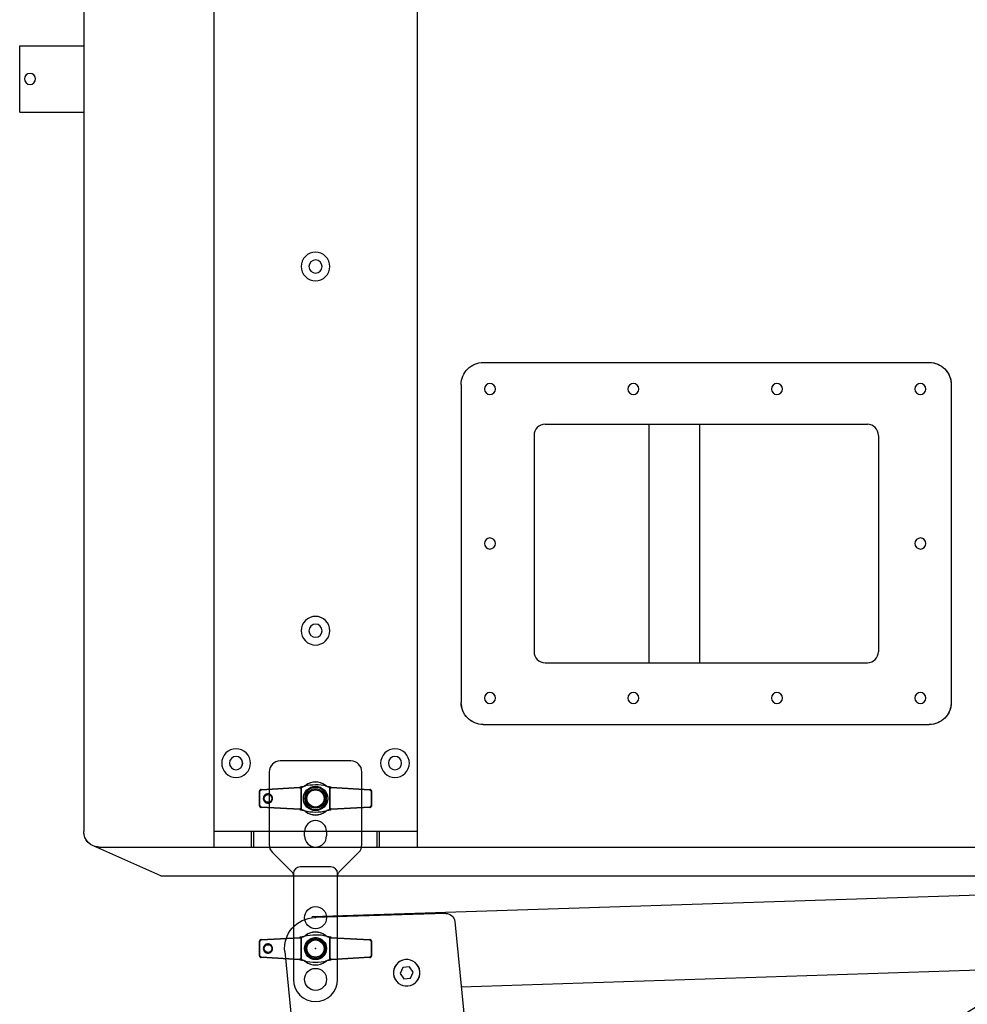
# Model space of a CAD drawing. Header units: millimetres. Extents: x 0 to 84100, y 0 to 59400.
# Tile 82 of 113: x 29910 to 30124, y 45048 to 45271. Entities that reach past the tile are written whole.
import ezdxf

# ---------------------------------------------------------------- set-up
doc = ezdxf.new("R2010")
doc.units = ezdxf.units.MM

# ---------------------------------------------------------------- blocks, each defined once
blk = doc.blocks.new('DV-PIN25 TOP')
at = {"linetype": 'Continuous'}
for p, q in [((-7.13, 4.77), (-24.6, 3.76)), ((24.6, 3.76), (7.13, 4.77)), ((-25.5, 3.06), (-25.26, 3.06)), ((-25.26, -3.06), (-25.26, 3.06)), ((25.5, 3.06), (25.26, 3.06)), ((25.26, 3.06), (25.26, -3.06)), ((-25.5, -3.06), (-25.26, -3.06)), ((-24.6, -3.76), (-7.13, -4.77)), ((7.13, -4.77), (24.6, -3.76)), ((25.5, -3.06), (25.26, -3.06))]:
    blk.add_line(p, q, dxfattribs=at).dxf.unprotected_set("ltscale", 0)
for p, q in [((-24.56, 4.05), (-7.13, 5.07)), ((-6.48, 4.85), (-6.48, -4.85)), ((-6.46, -4.88), (-6.46, 4.88)), ((6.5, 4.87), (6.5, -4.87)), ((6.52, -4.84), (6.52, 4.84)), ((7.13, 5.07), (24.56, 4.05)), ((-25.5, 3.06), (-25.5, -3.06)), ((25.5, -3.06), (25.5, 3.06)), ((-7.13, -5.07), (-24.56, -4.05)), ((24.56, -4.05), (7.13, -5.07))]:
    blk.add_line(p, q, dxfattribs=at)
for points in [[(-5.96, 5.28), (-6.01, 5.26), (-6.06, 5.25), (-6.1, 5.24), (-6.15, 5.22), (-6.2, 5.21), (-6.25, 5.2), (-6.3, 5.19), (-6.34, 5.18), (-6.39, 5.17), (-6.44, 5.16), (-6.49, 5.15), (-6.54, 5.14), (-6.59, 5.13), (-6.64, 5.12), (-6.69, 5.12), (-6.73, 5.11), (-6.78, 5.1), (-6.83, 5.1), (-6.88, 5.09), (-6.93, 5.08), (-6.98, 5.08), (-7.03, 5.08), (-7.08, 5.07), (-7.13, 5.07)], [(-6.48, 4.85), (-6.48, 4.85), (-6.48, 4.85), (-6.48, 4.85), (-6.48, 4.85), (-6.48, 4.86), (-6.48, 4.86), (-6.48, 4.86), (-6.48, 4.86), (-6.47, 4.86), (-6.47, 4.86), (-6.47, 4.86), (-6.47, 4.87), (-6.47, 4.87), (-6.47, 4.87), (-6.47, 4.87), (-6.47, 4.87), (-6.47, 4.87), (-6.46, 4.87), (-6.46, 4.87), (-6.46, 4.88), (-6.46, 4.88), (-6.46, 4.88), (-6.46, 4.88), (-6.46, 4.88)], [(-6.46, 4.88), (-6.45, 4.9), (-6.44, 4.93), (-6.42, 4.95), (-6.41, 4.97), (-6.39, 4.98), (-6.38, 5), (-6.36, 5.02), (-6.34, 5.03), (-6.32, 5.05), (-6.3, 5.06), (-6.28, 5.08), (-6.26, 5.09), (-6.23, 5.11), (-6.21, 5.12), (-6.19, 5.14), (-6.16, 5.15), (-6.14, 5.16), (-6.11, 5.18), (-6.09, 5.19), (-6.06, 5.2), (-6.03, 5.22), (-6, 5.23), (-5.97, 5.25), (-5.94, 5.26)], [(-5.96, 5.28), (-5.96, 5.28), (-5.96, 5.28), (-5.96, 5.28), (-5.96, 5.28), (-5.96, 5.28), (-5.96, 5.28), (-5.96, 5.28), (-5.95, 5.28), (-5.95, 5.28), (-5.95, 5.28), (-5.95, 5.28), (-5.95, 5.28), (-5.95, 5.27), (-5.95, 5.27), (-5.95, 5.27), (-5.95, 5.27), (-5.95, 5.27), (-5.95, 5.27), (-5.95, 5.27), (-5.94, 5.27), (-5.94, 5.27), (-5.94, 5.26), (-5.94, 5.26), (-5.94, 5.26)], [(-5.94, 5.26), (-5.9, 5.27), (-5.86, 5.29), (-5.82, 5.3), (-5.78, 5.31), (-5.73, 5.32), (-5.69, 5.34), (-5.65, 5.35), (-5.61, 5.36), (-5.57, 5.38), (-5.53, 5.39), (-5.49, 5.4), (-5.45, 5.42), (-5.41, 5.43), (-5.38, 5.44), (-5.34, 5.45), (-5.3, 5.46), (-5.27, 5.47), (-5.23, 5.48), (-5.2, 5.49), (-5.17, 5.5), (-5.13, 5.51), (-5.1, 5.52), (-5.07, 5.53), (-5.03, 5.54)], [(5, 5.56), (5.03, 5.55), (5.06, 5.54), (5.1, 5.53), (5.13, 5.52), (5.17, 5.51), (5.2, 5.5), (5.24, 5.49), (5.28, 5.48), (5.32, 5.47), (5.36, 5.45), (5.4, 5.44), (5.44, 5.43), (5.48, 5.41), (5.52, 5.4), (5.56, 5.38), (5.61, 5.37), (5.65, 5.36), (5.69, 5.34), (5.73, 5.33), (5.78, 5.32), (5.82, 5.3), (5.86, 5.29), (5.91, 5.28), (5.95, 5.26)], [(5.97, 5.28), (5.97, 5.28), (5.96, 5.28), (5.96, 5.28), (5.96, 5.28), (5.96, 5.28), (5.96, 5.28), (5.96, 5.28), (5.96, 5.28), (5.96, 5.28), (5.96, 5.28), (5.96, 5.27), (5.96, 5.27), (5.96, 5.27), (5.96, 5.27), (5.96, 5.27), (5.96, 5.27), (5.95, 5.27), (5.95, 5.27), (5.95, 5.27), (5.95, 5.27), (5.95, 5.27), (5.95, 5.27), (5.95, 5.26), (5.95, 5.26)], [(5.95, 5.26), (5.98, 5.25), (6.01, 5.24), (6.04, 5.22), (6.07, 5.21), (6.1, 5.19), (6.13, 5.18), (6.15, 5.17), (6.18, 5.15), (6.2, 5.14), (6.23, 5.13), (6.25, 5.11), (6.28, 5.1), (6.3, 5.08), (6.33, 5.07), (6.35, 5.05), (6.37, 5.03), (6.39, 5.02), (6.41, 5), (6.43, 4.98), (6.45, 4.96), (6.46, 4.94), (6.48, 4.92), (6.49, 4.9), (6.5, 4.87)], [(7.13, 5.07), (7.08, 5.07), (7.03, 5.08), (6.98, 5.08), (6.93, 5.08), (6.88, 5.09), (6.83, 5.1), (6.79, 5.1), (6.74, 5.11), (6.69, 5.11), (6.64, 5.12), (6.59, 5.13), (6.54, 5.14), (6.49, 5.15), (6.44, 5.16), (6.4, 5.17), (6.35, 5.18), (6.3, 5.19), (6.25, 5.2), (6.2, 5.21), (6.16, 5.22), (6.11, 5.24), (6.06, 5.25), (6.01, 5.26), (5.97, 5.28)], [(6.5, 4.87), (6.5, 4.87), (6.5, 4.87), (6.5, 4.87), (6.5, 4.87), (6.5, 4.87), (6.5, 4.87), (6.51, 4.86), (6.51, 4.86), (6.51, 4.86), (6.51, 4.86), (6.51, 4.86), (6.51, 4.86), (6.51, 4.86), (6.51, 4.86), (6.51, 4.85), (6.52, 4.85), (6.52, 4.85), (6.52, 4.85), (6.52, 4.85), (6.52, 4.85), (6.52, 4.85), (6.52, 4.84), (6.52, 4.84), (6.52, 4.84)], [(-24.56, 4.05), (-24.62, 4.05), (-24.68, 4.04), (-24.74, 4.03), (-24.8, 4.01), (-24.86, 3.99), (-24.92, 3.96), (-24.97, 3.94), (-25.03, 3.91), (-25.08, 3.87), (-25.13, 3.83), (-25.18, 3.79), (-25.22, 3.75), (-25.27, 3.7), (-25.3, 3.65), (-25.34, 3.6), (-25.37, 3.54), (-25.4, 3.49), (-25.43, 3.43), (-25.45, 3.37), (-25.47, 3.31), (-25.48, 3.25), (-25.49, 3.18), (-25.5, 3.12), (-25.5, 3.06)], [(-19.44, 0), (-19.48, 0.36), (-19.62, 0.83), (-19.91, 1.32), (-20.33, 1.72), (-20.81, 1.98), (-21.31, 2.1), (-21.82, 2.1), (-22.31, 1.98), (-22.76, 1.75), (-23.15, 1.41), (-23.44, 0.99), (-23.62, 0.51), (-23.69, 0), (-23.62, -0.51), (-23.44, -0.99), (-23.15, -1.41), (-22.76, -1.75), (-22.31, -1.98), (-21.82, -2.1), (-21.31, -2.1), (-20.81, -1.98), (-20.33, -1.72), (-19.91, -1.32), (-19.62, -0.83), (-19.48, -0.37), (-19.44, 0)], [(-19.75, 0), (-19.78, -0.34), (-19.92, -0.76), (-20.21, -1.18), (-20.61, -1.5), (-21.05, -1.69), (-21.5, -1.75), (-21.95, -1.69), (-22.37, -1.52), (-22.73, -1.24), (-23.01, -0.88), (-23.19, -0.46), (-23.25, 0), (-23.19, 0.46), (-23.01, 0.88), (-22.73, 1.24), (-22.37, 1.52), (-21.95, 1.69), (-21.5, 1.75), (-21.05, 1.69), (-20.61, 1.51), (-20.21, 1.18), (-19.92, 0.76), (-19.78, 0.33), (-19.75, 0)], [(25.5, 3.06), (25.5, 3.12), (25.49, 3.18), (25.48, 3.25), (25.47, 3.31), (25.45, 3.37), (25.43, 3.43), (25.4, 3.49), (25.37, 3.54), (25.34, 3.6), (25.3, 3.65), (25.27, 3.7), (25.22, 3.75), (25.18, 3.79), (25.13, 3.83), (25.08, 3.87), (25.03, 3.9), (24.98, 3.94), (24.92, 3.96), (24.86, 3.99), (24.8, 4.01), (24.74, 4.03), (24.68, 4.04), (24.62, 4.05), (24.56, 4.05)], [(-25.5, -3.06), (-25.5, -3.12), (-25.49, -3.18), (-25.48, -3.25), (-25.47, -3.31), (-25.45, -3.37), (-25.43, -3.43), (-25.4, -3.49), (-25.37, -3.54), (-25.34, -3.6), (-25.3, -3.65), (-25.27, -3.7), (-25.22, -3.75), (-25.18, -3.79), (-25.13, -3.83), (-25.08, -3.87), (-25.03, -3.9), (-24.98, -3.94), (-24.92, -3.96), (-24.86, -3.99), (-24.8, -4.01), (-24.74, -4.03), (-24.68, -4.04), (-24.62, -4.05), (-24.56, -4.05)], [(24.56, -4.05), (24.62, -4.05), (24.68, -4.04), (24.74, -4.03), (24.8, -4.01), (24.86, -3.99), (24.92, -3.96), (24.97, -3.94), (25.03, -3.91), (25.08, -3.87), (25.13, -3.83), (25.18, -3.79), (25.22, -3.75), (25.27, -3.7), (25.3, -3.65), (25.34, -3.6), (25.37, -3.54), (25.4, -3.49), (25.43, -3.43), (25.45, -3.37), (25.47, -3.31), (25.48, -3.25), (25.49, -3.18), (25.5, -3.12), (25.5, -3.06)], [(-7.13, -5.07), (-7.08, -5.07), (-7.03, -5.08), (-6.98, -5.08), (-6.93, -5.09), (-6.88, -5.09), (-6.83, -5.1), (-6.78, -5.1), (-6.73, -5.11), (-6.68, -5.12), (-6.63, -5.12), (-6.58, -5.13), (-6.53, -5.14), (-6.48, -5.15), (-6.44, -5.16), (-6.39, -5.17), (-6.34, -5.18), (-6.29, -5.19), (-6.24, -5.2), (-6.19, -5.21), (-6.14, -5.23), (-6.09, -5.24), (-6.05, -5.25), (-6, -5.27), (-5.95, -5.28)], [(-6.46, -4.88), (-6.46, -4.88), (-6.46, -4.88), (-6.46, -4.88), (-6.46, -4.88), (-6.46, -4.87), (-6.46, -4.87), (-6.47, -4.87), (-6.47, -4.87), (-6.47, -4.87), (-6.47, -4.87), (-6.47, -4.87), (-6.47, -4.87), (-6.47, -4.86), (-6.47, -4.86), (-6.47, -4.86), (-6.48, -4.86), (-6.48, -4.86), (-6.48, -4.86), (-6.48, -4.86), (-6.48, -4.85), (-6.48, -4.85), (-6.48, -4.85), (-6.48, -4.85), (-6.48, -4.85)], [(-5.93, -5.27), (-5.96, -5.25), (-5.99, -5.24), (-6.02, -5.22), (-6.05, -5.21), (-6.07, -5.2), (-6.1, -5.18), (-6.13, -5.17), (-6.15, -5.16), (-6.18, -5.14), (-6.2, -5.13), (-6.22, -5.11), (-6.25, -5.1), (-6.27, -5.08), (-6.29, -5.07), (-6.31, -5.05), (-6.33, -5.04), (-6.35, -5.02), (-6.37, -5), (-6.39, -4.99), (-6.41, -4.97), (-6.42, -4.95), (-6.44, -4.93), (-6.45, -4.9), (-6.46, -4.88)], [(-5.93, -5.27), (-5.93, -5.27), (-5.93, -5.27), (-5.93, -5.27), (-5.94, -5.27), (-5.94, -5.27), (-5.94, -5.27), (-5.94, -5.27), (-5.94, -5.28), (-5.94, -5.28), (-5.94, -5.28), (-5.94, -5.28), (-5.94, -5.28), (-5.94, -5.28), (-5.94, -5.28), (-5.94, -5.28), (-5.95, -5.28), (-5.95, -5.28), (-5.95, -5.28), (-5.95, -5.28), (-5.95, -5.28), (-5.95, -5.28), (-5.95, -5.28), (-5.95, -5.28), (-5.95, -5.28)], [(-5.02, -5.55), (-5.05, -5.54), (-5.08, -5.53), (-5.11, -5.52), (-5.15, -5.51), (-5.18, -5.5), (-5.21, -5.49), (-5.25, -5.48), (-5.28, -5.47), (-5.32, -5.46), (-5.36, -5.45), (-5.4, -5.44), (-5.43, -5.42), (-5.47, -5.41), (-5.51, -5.4), (-5.55, -5.38), (-5.6, -5.37), (-5.64, -5.36), (-5.68, -5.34), (-5.72, -5.33), (-5.76, -5.32), (-5.8, -5.3), (-5.85, -5.29), (-5.89, -5.28), (-5.93, -5.27)], [(5.94, -5.27), (5.9, -5.28), (5.85, -5.29), (5.81, -5.31), (5.77, -5.32), (5.73, -5.33), (5.68, -5.35), (5.64, -5.36), (5.6, -5.38), (5.55, -5.39), (5.51, -5.4), (5.47, -5.42), (5.43, -5.43), (5.39, -5.44), (5.35, -5.46), (5.32, -5.47), (5.28, -5.48), (5.24, -5.49), (5.21, -5.5), (5.17, -5.51), (5.13, -5.53), (5.1, -5.54), (5.06, -5.55), (5.02, -5.56), (4.98, -5.57)], [(6.5, -4.87), (6.49, -4.9), (6.48, -4.92), (6.46, -4.94), (6.45, -4.96), (6.43, -4.98), (6.41, -5), (6.39, -5.02), (6.37, -5.03), (6.35, -5.05), (6.32, -5.07), (6.3, -5.08), (6.28, -5.1), (6.25, -5.11), (6.23, -5.13), (6.2, -5.14), (6.17, -5.16), (6.15, -5.17), (6.12, -5.18), (6.09, -5.2), (6.06, -5.21), (6.03, -5.23), (6, -5.24), (5.97, -5.25), (5.94, -5.27)], [(5.94, -5.27), (5.94, -5.27), (5.94, -5.27), (5.94, -5.27), (5.94, -5.27), (5.94, -5.27), (5.94, -5.27), (5.95, -5.27), (5.95, -5.27), (5.95, -5.28), (5.95, -5.28), (5.95, -5.28), (5.95, -5.28), (5.95, -5.28), (5.95, -5.28), (5.95, -5.28), (5.95, -5.28), (5.95, -5.28), (5.95, -5.28), (5.95, -5.28), (5.95, -5.28), (5.95, -5.28), (5.95, -5.28), (5.96, -5.28), (5.96, -5.28)], [(5.96, -5.28), (6, -5.27), (6.05, -5.25), (6.1, -5.24), (6.15, -5.23), (6.19, -5.21), (6.24, -5.2), (6.29, -5.19), (6.34, -5.18), (6.39, -5.17), (6.44, -5.16), (6.49, -5.15), (6.54, -5.14), (6.58, -5.13), (6.63, -5.12), (6.68, -5.12), (6.73, -5.11), (6.78, -5.1), (6.83, -5.1), (6.88, -5.09), (6.93, -5.09), (6.98, -5.08), (7.03, -5.08), (7.08, -5.07), (7.13, -5.07)], [(6.52, -4.84), (6.52, -4.84), (6.52, -4.84), (6.52, -4.85), (6.52, -4.85), (6.52, -4.85), (6.52, -4.85), (6.52, -4.85), (6.52, -4.85), (6.51, -4.85), (6.51, -4.86), (6.51, -4.86), (6.51, -4.86), (6.51, -4.86), (6.51, -4.86), (6.51, -4.86), (6.51, -4.86), (6.51, -4.86), (6.5, -4.87), (6.5, -4.87), (6.5, -4.87), (6.5, -4.87), (6.5, -4.87), (6.5, -4.87), (6.5, -4.87)]]:
    blk.add_lwpolyline(points, dxfattribs=at)
for points in [[(-7.13, 4.77), (-7.1, 4.77), (-7.07, 4.77), (-7.05, 4.78), (-7.02, 4.78), (-6.99, 4.78), (-6.97, 4.78), (-6.94, 4.78), (-6.91, 4.79), (-6.88, 4.79), (-6.86, 4.79), (-6.83, 4.8), (-6.8, 4.8), (-6.78, 4.8), (-6.75, 4.81), (-6.72, 4.81), (-6.69, 4.81), (-6.67, 4.82), (-6.64, 4.82), (-6.61, 4.83), (-6.59, 4.83), (-6.56, 4.83), (-6.53, 4.84), (-6.51, 4.84), (-6.48, 4.85)], [(6.52, 4.84), (6.54, 4.84), (6.57, 4.83), (6.6, 4.83), (6.62, 4.82), (6.65, 4.82), (6.67, 4.82), (6.7, 4.81), (6.72, 4.81), (6.75, 4.81), (6.77, 4.8), (6.8, 4.8), (6.82, 4.8), (6.85, 4.79), (6.87, 4.79), (6.9, 4.79), (6.92, 4.79), (6.95, 4.78), (6.98, 4.78), (7, 4.78), (7.03, 4.78), (7.05, 4.78), (7.08, 4.77), (7.1, 4.77), (7.13, 4.77)], [(-25.26, 3.06), (-25.26, 3.1), (-25.26, 3.15), (-25.25, 3.19), (-25.24, 3.23), (-25.23, 3.28), (-25.21, 3.32), (-25.19, 3.36), (-25.17, 3.4), (-25.15, 3.44), (-25.13, 3.47), (-25.1, 3.51), (-25.07, 3.54), (-25.04, 3.57), (-25, 3.6), (-24.97, 3.63), (-24.93, 3.65), (-24.89, 3.67), (-24.86, 3.69), (-24.81, 3.71), (-24.77, 3.72), (-24.73, 3.74), (-24.69, 3.74), (-24.65, 3.75), (-24.6, 3.76)], [(-19.44, 0), (-19.46, 0), (-19.47, 0), (-19.48, 0), (-19.5, 0), (-19.51, 0), (-19.52, 0), (-19.53, 0), (-19.55, 0), (-19.56, 0), (-19.57, 0), (-19.58, 0), (-19.6, 0), (-19.61, 0), (-19.62, 0), (-19.64, 0), (-19.65, 0), (-19.66, 0), (-19.67, 0), (-19.69, 0), (-19.7, 0), (-19.71, 0), (-19.72, 0), (-19.74, 0), (-19.75, 0)], [(24.6, 3.76), (24.65, 3.75), (24.69, 3.74), (24.73, 3.74), (24.77, 3.72), (24.82, 3.71), (24.86, 3.69), (24.89, 3.67), (24.93, 3.65), (24.97, 3.63), (25, 3.6), (25.04, 3.57), (25.07, 3.54), (25.1, 3.51), (25.13, 3.47), (25.15, 3.44), (25.17, 3.4), (25.19, 3.36), (25.21, 3.32), (25.23, 3.28), (25.24, 3.23), (25.25, 3.19), (25.26, 3.15), (25.26, 3.1), (25.26, 3.06)], [(-24.6, -3.76), (-24.65, -3.75), (-24.69, -3.74), (-24.73, -3.74), (-24.77, -3.72), (-24.82, -3.71), (-24.86, -3.69), (-24.89, -3.67), (-24.93, -3.65), (-24.97, -3.63), (-25, -3.6), (-25.04, -3.57), (-25.07, -3.54), (-25.1, -3.51), (-25.13, -3.47), (-25.15, -3.44), (-25.17, -3.4), (-25.19, -3.36), (-25.21, -3.32), (-25.23, -3.28), (-25.24, -3.23), (-25.25, -3.19), (-25.26, -3.15), (-25.26, -3.1), (-25.26, -3.06)], [(25.26, -3.06), (25.26, -3.1), (25.26, -3.15), (25.25, -3.19), (25.24, -3.23), (25.23, -3.28), (25.21, -3.32), (25.19, -3.36), (25.17, -3.4), (25.15, -3.44), (25.13, -3.47), (25.1, -3.51), (25.07, -3.54), (25.04, -3.57), (25, -3.6), (24.97, -3.63), (24.93, -3.65), (24.89, -3.67), (24.86, -3.69), (24.81, -3.71), (24.77, -3.72), (24.73, -3.74), (24.69, -3.74), (24.65, -3.75), (24.6, -3.76)], [(-6.48, -4.85), (-6.51, -4.84), (-6.53, -4.84), (-6.56, -4.83), (-6.59, -4.83), (-6.61, -4.83), (-6.64, -4.82), (-6.67, -4.82), (-6.69, -4.81), (-6.72, -4.81), (-6.75, -4.81), (-6.78, -4.8), (-6.8, -4.8), (-6.83, -4.8), (-6.86, -4.79), (-6.88, -4.79), (-6.91, -4.79), (-6.94, -4.78), (-6.97, -4.78), (-6.99, -4.78), (-7.02, -4.78), (-7.05, -4.78), (-7.07, -4.77), (-7.1, -4.77), (-7.13, -4.77)], [(7.13, -4.77), (7.1, -4.77), (7.08, -4.77), (7.05, -4.78), (7.03, -4.78), (7, -4.78), (6.98, -4.78), (6.95, -4.78), (6.92, -4.79), (6.9, -4.79), (6.87, -4.79), (6.85, -4.79), (6.82, -4.8), (6.8, -4.8), (6.77, -4.8), (6.75, -4.81), (6.72, -4.81), (6.7, -4.81), (6.67, -4.82), (6.65, -4.82), (6.62, -4.82), (6.6, -4.83), (6.57, -4.83), (6.54, -4.84), (6.52, -4.84)]]:
    blk.add_lwpolyline(points, dxfattribs=at).dxf.unprotected_set("ltscale", 0)
blk.add_circle((0, 0), 4.4, dxfattribs=at)
blk.add_circle((0, 0), 3.9, dxfattribs=at).dxf.unprotected_set("ltscale", 0)
for centre, radius, start, end in [((-7.42, 10.06), 5, 286.9511, 306.3999), ((0.02, -15.49), 21.62, 76.6974, 103.5126), ((0, 0), 7.5, 53.6001, 126.3999), ((7.42, 10.06), 5, 233.6001, 253.1195), ((-7.42, -10.06), 5, 53.6001, 72.9302), ((0.02, 15.48), 21.62, 256.5256, 283.2663), ((0, 0), 7.5, 233.6001, 306.3999), ((7.42, -10.06), 5, 106.9997, 126.3999)]:
    blk.add_arc(centre, radius, start, end, dxfattribs=at)
for centre, radius, start, end in [((-7.42, 10.27), 5.3, 296.7477, 306.3999), ((0, 0.21), 7.2, 53.6001, 126.3999), ((7.42, 10.27), 5.3, 233.6001, 242.8141), ((-7.42, -10.27), 5.3, 53.6001, 63.0825), ((0, -0.21), 7.2, 233.6001, 306.3999), ((7.42, -10.27), 5.3, 117.3482, 126.3999)]:
    blk.add_arc(centre, radius, start, end, dxfattribs=at).dxf.unprotected_set("ltscale", 0)
for centre, major_axis, ratio, start_param, end_param in [((-7.11, 4.77), (-0.017, 0.299), 0.059214, 0, 1.567349), ((-4.27, 5.8), (-0.178, 0.241), 0.510327, 5.317856, 6.283185), ((4.27, 5.8), (0.178, 0.241), 0.510327, 0, 0.965329), ((7.11, 4.77), (0.017, 0.299), 0.059203, 4.715836, 6.283185), ((-24.54, 3.76), (-0.017, 0.299), 0.204393, 0, 1.558898), ((24.54, 3.76), (0.017, 0.299), 0.204379, 4.724287, 6.283185), ((-24.54, -3.76), (-0.017, -0.299), 0.204393, 4.724288, 6.283185), ((24.54, -3.76), (0.017, -0.299), 0.204379, 0, 1.558898), ((-7.11, -4.77), (-0.017, -0.299), 0.059214, 4.715836, 6.283185), ((-4.27, -5.8), (-0.178, -0.241), 0.510327, 0, 0.965329), ((4.27, -5.8), (0.178, -0.241), 0.510327, 5.317856, 6.283185), ((7.11, -4.77), (0.017, -0.299), 0.059203, 0, 1.56735)]:
    blk.add_ellipse(centre, major_axis=major_axis, ratio=ratio, start_param=start_param, end_param=end_param, dxfattribs=at).dxf.unprotected_set("ltscale", 0)
blk = doc.blocks.new('DV-DOSC-SIDE')
for p, q in [((-0.07, 14), (-0.04, 14.44)), ((406.26, -12.51), (-0.04, 14.44)), ((60.27, 9.99), (0.94, 13.97)), ((13.89, 13.07), (13.92, 13.51)), ((64, 6), (64, -206)), ((-14, 0), (-14, -212)), ((431.28, -14.51), (360.28, -9.51)), ((406.25, -12.75), (406.26, -12.51)), ((356, -13.5), (356, -186.5)), ((435, -18.5), (435, -181.5)), ((356, -43.25), (64, -23.88)), ((-14, -44.3), (-23.55, -44.3)), ((-14, -50.7), (-23.55, -50.7)), ((-41, -61.75), (-41, -131.75)), ((-23.55, -72.8), (-14, -72.8)), ((-14, -79.2), (-23.55, -79.2)), ((-34.6, -90.25), (-34.6, -131.75)), ((-23.55, -142.8), (-14, -142.8)), ((-14, -149.2), (-23.55, -149.2)), ((356, -156.75), (64, -176.12)), ((431.28, -185.49), (360.28, -190.49)), ((406.25, -187.25), (406.26, -187.49)), ((406.26, -187.49), (10, -213.77)), ((0.47, -214), (-12, -214)), ((-10, -214), (-10, -233)), ((60.27, -209.99), (0.47, -214)), ((10, -213.36), (10, -233)), ((13.9, -213.1), (13.93, -213.51))]:
    blk.add_line(p, q)
for points in [[(38.5, -12.4), (37, -15), (38.5, -17.6), (41.5, -17.6), (43, -15), (41.5, -12.4)], [(378.5, -34.9), (377, -37.5), (378.5, -40.1), (381.5, -40.1), (383, -37.5), (381.5, -34.9)], [(378.5, -159.9), (377, -162.5), (378.5, -165.1), (381.5, -165.1), (383, -162.5), (381.5, -159.9)], [(38.5, -182.4), (37, -185), (38.5, -187.6), (41.5, -187.6), (43, -185), (41.5, -182.4)]]:
    blk.add_lwpolyline(points, close=True)
blk.add_arc((313, -100), 47.5, 25.1415, 334.8585)
at = {"extrusion": (0, 0, -1)}
for centre, major_axis, start_param, end_param in [((0, 0), (-9.9, 9.9), 5.497787, 7.135524), ((60, 6), (-2.83, 2.83), 0.852339, 2.356194), ((0, 0), (3.39, 3.39), 3.926991, 10.210176), ((40, -15), (-4.24, 4.24), 5.497787, 11.780972), ((360, -13.5), (-2.83, 2.83), 5.497787, 7.13889), ((431, -18.5), (2.83, 2.83), -0.715092, 0.785398), ((420, -27.77), (3.39, 3.39), 3.926991, 10.210176), ((380, -37.5), (-4.24, 4.24), 5.497787, 11.780972), ((-23.55, -61.75), (-12.34, 12.34), 5.497787, 7.068583), ((-23.55, -61.75), (7.81, 7.81), 2.356194, 5.497787), ((313, -100), (26.52, 26.52), 3.926991, 10.210176), ((-23.55, -90.25), (-7.81, 7.81), 5.497787, 7.068583), ((-23.55, -131.75), (12.34, 12.34), 2.356194, 3.926991), ((-23.55, -131.75), (7.81, 7.81), 2.356194, 3.926991), ((380, -162.5), (-4.24, 4.24), 5.497787, 11.780972), ((420, -172.23), (3.39, 3.39), 3.926991, 10.210176), ((40, -185), (-4.24, 4.24), 5.497787, 11.780972), ((431, -181.5), (-2.83, 2.83), 2.356194, 3.856684), ((360, -186.5), (2.83, 2.83), 2.285888, 3.926991), ((60, -206), (2.83, 2.83), 0.785398, 2.289254), ((-12, -212), (1.41, 1.41), 2.356194, 3.926991), ((0, -233), (-4.6, 4.6), 5.497787, 11.780972), ((0, -233), (3.54, 3.54), 3.926991, 10.210176), ((0, -233), (-7.07, 7.07), 2.356194, 5.497787)]:
    blk.add_ellipse(centre, major_axis=major_axis, ratio=1, start_param=start_param, end_param=end_param, dxfattribs=at)
for p in [(0, 0), (420, -27.77), (420, -172.23), (0, -233)]:
    blk.add_point(p)
blk = doc.blocks.new('DV-ANGLESDP')
at = {"linetype": 'Continuous'}
for p, q in [((57.54, 19.54), (48.59, 10.59)), ((94, 21), (61.07, 21)), ((99, -16), (99, 16)), ((48, 10), (0, 10)), ((51, -7), (51, 7)), ((65, 5), (67, 5)), ((67, -5), (65, -5)), ((0, -10), (48, -10)), ((48.59, -10.59), (57.54, -19.54)), ((61.07, -21), (94, -21))]:
    blk.add_line(p, q, dxfattribs=at)
for centre, radius in [((0, 0), 5), ((14, 0), 5), ((28, 0), 5), ((82, 0), 5.51)]:
    blk.add_circle(centre, radius, dxfattribs=at)
for centre, radius, start, end in [((61.07, 16), 5, 90, 135), ((94, 16), 5, 0, 90), ((0, 0), 10, 90, 270), ((47.17, 12), 2, 270, 315), ((48, 7), 3, 0, 90), ((65, 0), 5, 90, 270), ((67, 0), 5, 270, 90), ((48, -7), 3, 270, 0), ((47.17, -12), 2, 45, 90), ((94, -16), 5, 270, 0), ((61.07, -16), 5, 225, 270)]:
    blk.add_arc(centre, radius, start, end, dxfattribs=at)
blk = doc.blocks.new('DV-SUB SIDE')
for p, q in [((-45.999908, 726.998546), (-45.999908, 31.999936)), ((45.999908, 726.998546), (45.999908, 31.999936)), ((-104.99979, 719.99856), (-104.99979, 38.999922)), ((-133.999732, 364.99927), (-133.999732, 394.99921)), ((-133.999732, 394.99921), (-104.99979, 394.99921)), ((-133.999732, 364.99927), (-104.99979, 364.99927)), ((75.999848, 251.499497), (277.999444, 251.499497)), ((65.999868, 241.499517), (65.999868, 97.499805)), ((287.999424, 241.499517), (287.999424, 97.499805)), ((103.999802, 223.499553), (249.99949, 223.499553)), ((150.999698, 223.499553), (150.999698, 115.499769)), ((173.999652, 223.499553), (173.999652, 115.499769)), ((98.999802, 218.499553), (98.999802, 120.499769)), ((254.99949, 218.499553), (254.99949, 120.499769)), ((103.999802, 115.499769), (249.99949, 115.499769)), ((75.999848, 87.499825), (277.999444, 87.499825)), ((45.999908, 38.999922), (-45.999908, 38.999922)), ((-28.999942, 31.999936), (-28.999942, 38.999922)), ((-27.999944, 31.999936), (-27.999944, 38.999922)), ((27.999944, 31.999936), (27.999944, 38.999922)), ((28.999942, 31.999936), (28.999942, 38.999922)), ((-69.99986, 18.999962), (-99.9998, 32.291731)), ((-97.999804, 31.999936), (582.998834, 31.999936)), ((-69.99986, 18.999962), (554.99889, 18.999962))]:
    blk.add_line(p, q)
for centre, start, end in [((103.999802, 218.499553), 90, 180), ((249.99949, 218.499553), 0, 90), ((103.999802, 120.499769), 180, 270), ((249.99949, 120.499769), 270, 0)]:
    blk.add_arc(centre, 5, start, end)
at = {"extrusion": (0, 0, -1)}
for centre, major_axis, start_param, end_param in [((-129.316251, 379.99924), (1.779815, 1.779815), 3.926990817, 10.2101761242), ((0, 294.99941), (-4.596185, 4.596185), 5.4977871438, 11.780972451), ((0, 294.99941), (2.121316, 2.121316), 3.926990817, 10.2101761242), ((75.999848, 241.499517), (-7.071054, 7.071054), 5.4977871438, 7.0685834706), ((277.999444, 241.499517), (-7.071054, 7.071054), 0.7853981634, 2.3561944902), ((78.999842, 239.499521), (-1.767763, 1.767763), 5.4977871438, 11.780972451), ((143.999712, 239.499521), (-1.767763, 1.767763), 5.4977871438, 11.780972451), ((208.999582, 239.499521), (-1.767763, 1.767763), 5.4977871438, 11.780972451), ((273.999452, 239.499521), (-1.767763, 1.767763), 5.4977871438, 11.780972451), ((78.999842, 169.499661), (-1.767763, 1.767763), 5.4977871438, 11.780972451), ((273.999452, 169.499661), (-1.767763, 1.767763), 5.4977871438, 11.780972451), ((0, 129.99974), (4.596185, 4.596185), 3.926990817, 10.2101761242), ((0, 129.99974), (4.596185, 4.596185), 3.926990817, 10.2101761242), ((0, 129.99974), (-2.121316, 2.121316), 5.4977871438, 11.780972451), ((0, 129.99974), (-2.121316, 2.121316), 5.4977871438, 11.780972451), ((78.999842, 99.499801), (-1.767763, 1.767763), 5.4977871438, 11.780972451), ((143.999712, 99.499801), (-1.767763, 1.767763), 5.4977871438, 11.780972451), ((208.999582, 99.499801), (-1.767763, 1.767763), 5.4977871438, 11.780972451), ((273.999452, 99.499801), (-1.767763, 1.767763), 5.4977871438, 11.780972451), ((75.999848, 97.499805), (7.071054, 7.071054), 2.3561944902, 3.926990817), ((277.999444, 97.499805), (7.071054, 7.071054), 0.7853981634, 2.3561944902), ((-35.999928, 69.99986), (4.596185, 4.596185), 3.926990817, 10.2101761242), ((35.999928, 69.99986), (4.596185, 4.596185), 3.926990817, 10.2101761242), ((-35.999928, 69.99986), (-2.121316, 2.121316), 5.4977871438, 11.780972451), ((35.999928, 69.99986), (-2.121316, 2.121316), 5.4977871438, 11.780972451), ((0, 53.999892), (3.535527, 3.535527), 3.926990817, 10.2101761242), ((-97.999804, 38.999922), (4.949738, 4.949738), 2.3561944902, 3.926990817)]:
    blk.add_ellipse(centre, major_axis=major_axis, ratio=1, start_param=start_param, end_param=end_param, dxfattribs=at)
blk.add_point((0, 0))

msp = doc.modelspace()

# ---------------------------------------------------------------- linework, layer by layer
at = {"color": 7}
for p, q in [((29953.876, 45431.116), (29953.876, 45083.616)), ((29999.876, 45431.116), (29999.876, 45083.616)), ((29924.377, 45427.616), (29924.377, 45087.116)), ((29909.877, 45265.116), (29924.377, 45265.116)), ((29909.877, 45250.116), (29909.877, 45265.116)), ((29909.877, 45250.116), (29924.377, 45250.116)), ((30014.876, 45193.366), (30115.876, 45193.366)), ((30009.876, 45188.366), (30009.876, 45116.366)), ((30120.876, 45188.366), (30120.876, 45116.366)), ((30028.876, 45179.366), (30101.876, 45179.366)), ((30052.376, 45179.366), (30052.376, 45125.366)), ((30063.876, 45179.366), (30063.876, 45125.366)), ((30026.376, 45176.866), (30026.376, 45127.866)), ((30104.376, 45176.866), (30104.376, 45127.866)), ((30028.876, 45125.366), (30101.876, 45125.366)), ((30014.876, 45111.366), (30115.876, 45111.366)), ((29999.876, 45087.116), (29953.876, 45087.116)), ((29962.376, 45083.616), (29962.376, 45087.116)), ((29962.876, 45083.616), (29962.876, 45087.116)), ((29990.876, 45083.616), (29990.876, 45087.116)), ((29991.376, 45083.616), (29991.376, 45087.116)), ((29941.877, 45077.116), (29926.877, 45083.762)), ((29927.877, 45083.616), (30268.376, 45083.616)), ((29941.877, 45077.116), (30254.376, 45077.116)), ((30179.636, 45074.411), (29976.144, 45067.799)), ((29976.151, 45067.579), (29976.144, 45067.799)), ((30006.371, 45068.557), (29976.654, 45067.613)), ((29983.145, 45067.806), (29983.138, 45068.026)), ((30008.425, 45066.755), (30018.871, 44961.272)), ((29969.911, 45059.926), (29980.357, 44954.443)), ((30156.141, 45056.639), (30009.897, 45051.887))]:
    msp.add_line(p, q, dxfattribs=at)
msp.add_lwpolyline([(29996.644, 45056.343), (29996.025, 45054.976), (29996.9, 45053.757), (29998.393, 45053.905), (29999.011, 45055.272), (29998.136, 45056.49)], close=True, dxfattribs=at)
for centre, radius, start, end in [((30028.876, 45176.866), 2.5, 90, 180), ((30101.876, 45176.866), 2.5, 0, 90), ((30028.876, 45127.866), 2.5, 180, 270), ((30101.876, 45127.866), 2.5, 270, 0), ((30137.542, 45026.283), 23.75, 30.79716, 340.51417)]:
    msp.add_arc(centre, radius, start, end, dxfattribs=at)
at = {"color": 7, "extrusion": (0, 0, -1)}
for centre, major_axis, start_param, end_param in [((29912.218, 45257.616), (0.89, 0.89), 1.5707963, 7.8539816), ((29976.876, 45215.116), (-2.298, 2.298), 6.2831853, 12.5663706), ((29976.876, 45215.116), (1.061, 1.061), 1.5707963, 7.8539816), ((30014.876, 45188.366), (-3.536, 3.536), 5.4977871, 7.0685835), ((30115.876, 45188.366), (-3.536, 3.536), 0.7853982, 2.3561945), ((29976.876, 45132.616), (2.298, 2.298), 1.5707963, 7.8539816), ((29976.876, 45132.616), (2.298, 2.298), 1.5707963, 7.8539816), ((30014.876, 45116.366), (3.536, 3.536), 2.3561945, 3.9269908), ((30115.876, 45116.366), (3.536, 3.536), 0.7853982, 2.3561945), ((29958.876, 45102.616), (2.298, 2.298), 1.5707963, 7.8539816), ((29994.876, 45102.616), (2.298, 2.298), 1.5707963, 7.8539816), ((29976.876, 45094.616), (1.768, 1.768), 1.5707963, 7.8539816), ((29927.877, 45087.116), (2.475, 2.475), 2.3561945, 3.9269908), ((29976.876, 45060.616), (-4.95, 4.95), 5.3990772, 7.0368141), ((30006.435, 45066.558), (-1.414, 1.414), 0.7536288, 2.2574845), ((29976.876, 45060.616), (1.697, 1.697), 1.4720864, 7.7552717), ((29997.518, 45055.124), (-2.121, 2.121), 6.1844753, 12.4676606)]:
    msp.add_ellipse(centre, major_axis=major_axis, ratio=1, start_param=start_param, end_param=end_param, dxfattribs=at)
for centre, major_axis in [((30016.376, 45187.366), (-0.884, 0.884)), ((30048.876, 45187.366), (-0.884, 0.884)), ((30081.376, 45187.366), (-0.884, 0.884)), ((30113.876, 45187.366), (-0.884, 0.884)), ((30016.376, 45152.366), (-0.884, 0.884)), ((30113.876, 45152.366), (-0.884, 0.884)), ((29976.876, 45132.616), (-1.061, 1.061)), ((29976.876, 45132.616), (-1.061, 1.061)), ((30016.376, 45117.366), (-0.884, 0.884)), ((30048.876, 45117.366), (-0.884, 0.884)), ((30081.376, 45117.366), (-0.884, 0.884)), ((30113.876, 45117.366), (-0.884, 0.884)), ((29958.876, 45102.616), (-1.061, 1.061)), ((29994.876, 45102.616), (-1.061, 1.061))]:
    msp.add_ellipse(centre, major_axis=major_axis, ratio=1, dxfattribs=at)
at = {"color": 7}
for p in [(29976.876, 45067.616), (29976.876, 45060.616)]:
    msp.add_point(p, dxfattribs=at)

# ---------------------------------------------------------------- block references
at = {"color": 7, "xscale": 0.5, "yscale": 0.5, "zscale": 0.5}
for name, p in [('DV-SUB SIDE', (29976.876, 45067.616)), ('DV-PIN25 TOP', (29976.876, 45094.616)), ('DV-PIN25 TOP', (29976.876, 45060.616))]:
    msp.add_blockref(name, p, dxfattribs=at)
for name, p, rotation in [('DV-ANGLESDP', (29976.876, 45053.616), 90), ('DV-DOSC-SIDE', (29976.876, 45060.616), 5.65566502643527)]:
    msp.add_blockref(name, p, dxfattribs=dict(at, rotation=rotation))

doc.saveas('drawing.dxf')
